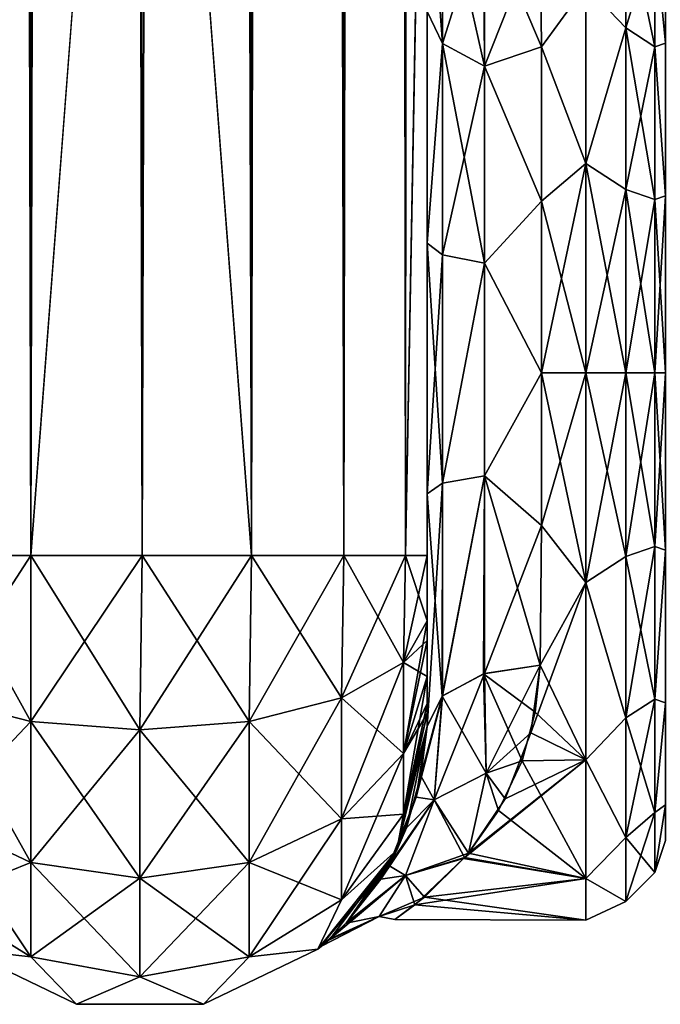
# Model space of a CAD drawing. Extents: x -23 to 470, y -1800 to 0.
# Tile 38 of 198: x 202 to 230, y -1800 to -1757. Entities that reach past the tile are written whole.
import ezdxf

# ---------------------------------------------------------------- set-up
doc = ezdxf.new("R2010")
doc.units = 0
doc.header["$LTSCALE"] = 66.825
for name, color, linetype in [('201', 7, 'CONTINUOUS'), ('204', 7, 'CONTINUOUS'), ('205', 7, 'CONTINUOUS'), ('209', 7, 'CONTINUOUS'), ('210', 7, 'CONTINUOUS'), ('211', 7, 'CONTINUOUS'), ('215', 7, 'CONTINUOUS'), ('236', 7, 'CONTINUOUS'), ('237', 7, 'CONTINUOUS'), ('238', 7, 'CONTINUOUS'), ('247', 7, 'CONTINUOUS'), ('248', 7, 'CONTINUOUS'), ('250', 7, 'CONTINUOUS'), ('251', 7, 'CONTINUOUS'), ('254', 7, 'CONTINUOUS')]:
    doc.layers.add(name, color=color, linetype=linetype)

msp = doc.modelspace()

# ---------------------------------------------------------------- linework, layer by layer
at = {"layer": '201', "linetype": 'CONTINUOUS'}
for points in [[(219.55, -1780, 41), (219.55, -1782.865, 40.431), (219.55, -1728.15, 41), (219.55, -1780, 41)], [(219.55, -1728.15, 41), (219.55, -1782.865, 40.431), (219.55, -1732.578, 40.518), (219.55, -1728.15, 41)], [(219.55, -1728.15, -41), (219.55, -1732.582, -40.517), (219.55, -1780, -41), (219.55, -1728.15, -41)], [(219.55, -1782.865, 40.431), (219.55, -1783.734, 40), (219.55, -1732.578, 40.518), (219.55, -1782.865, 40.431)], [(219.55, -1732.578, 40.518), (219.55, -1783.734, 40), (219.55, -1736.807, 39.076), (219.55, -1732.578, 40.518)], [(219.55, -1732.582, -40.517), (219.55, -1736.812, -39.073), (219.55, -1782.865, -40.431), (219.55, -1732.582, -40.517)], [(219.55, -1780, -41), (219.55, -1732.582, -40.517), (219.55, -1782.865, -40.431), (219.55, -1780, -41)], [(219.55, -1785.305, 38.801), (219.55, -1786.5, 37.234), (219.55, -1736.807, 39.076), (219.55, -1785.305, 38.801)], [(219.55, -1736.807, 39.076), (219.55, -1786.5, 37.234), (219.55, -1740.654, 36.743), (219.55, -1736.807, 39.076)], [(219.55, -1783.734, 40), (219.55, -1785.305, 38.801), (219.55, -1736.807, 39.076), (219.55, -1783.734, 40)], [(219.55, -1736.812, -39.073), (219.55, -1740.659, -36.739), (219.55, -1785.305, -38.801), (219.55, -1736.812, -39.073)], [(219.55, -1782.865, -40.431), (219.55, -1736.812, -39.073), (219.55, -1783.734, -40), (219.55, -1782.865, -40.431)], [(219.55, -1783.734, -40), (219.55, -1736.812, -39.073), (219.55, -1785.305, -38.801), (219.55, -1783.734, -40)], [(219.55, -1786.5, 37.234), (219.55, -1786.933, 36.36), (219.55, -1740.654, 36.743), (219.55, -1786.5, 37.234)], [(219.55, -1740.654, 36.743), (219.55, -1786.933, 36.36), (219.55, -1743.902, 33.619), (219.55, -1740.654, 36.743)], [(219.55, -1740.659, -36.739), (219.55, -1743.907, -33.614), (219.55, -1786.933, -36.36), (219.55, -1740.659, -36.739)], [(219.55, -1785.305, -38.801), (219.55, -1740.659, -36.739), (219.55, -1786.5, -37.234), (219.55, -1785.305, -38.801)], [(219.55, -1786.5, -37.234), (219.55, -1740.659, -36.739), (219.55, -1786.933, -36.36), (219.55, -1786.5, -37.234)], [(219.55, -1786.933, 36.36), (219.55, -1787.5, 33.5), (219.55, -1743.902, 33.619), (219.55, -1786.933, 36.36)], [(219.55, -1743.902, 33.619), (219.55, -1787.5, 33.5), (219.55, -1746.388, 29.857), (219.55, -1743.902, 33.619)], [(219.55, -1743.907, -33.614), (219.55, -1746.391, -29.85), (219.55, -1787.5, -33.5), (219.55, -1743.907, -33.614)], [(219.55, -1786.933, -36.36), (219.55, -1743.907, -33.614), (219.55, -1787.5, -33.5), (219.55, -1786.933, -36.36)], [(219.55, -1746.388, 29.857), (219.55, -1787.5, 33.5), (219.55, -1777.301, 28.507), (219.55, -1746.388, 29.857)], [(219.55, -1747.986, 25.66), (219.55, -1746.388, 29.857), (219.55, -1766.309, 28.436), (219.55, -1747.986, 25.66)], [(219.55, -1766.309, 28.436), (219.55, -1746.388, 29.857), (219.55, -1777.301, 28.507), (219.55, -1766.309, 28.436)], [(219.55, -1746.391, -29.85), (219.55, -1747.989, -25.651), (219.55, -1766.309, -28.436), (219.55, -1746.391, -29.85)], [(219.55, -1787.5, -33.5), (219.55, -1746.391, -29.85), (219.55, -1777.301, -28.507), (219.55, -1787.5, -33.5)], [(219.55, -1777.301, -28.507), (219.55, -1746.391, -29.85), (219.55, -1766.309, -28.436), (219.55, -1777.301, -28.507)], [(219.55, -1756.145, 24.276), (219.55, -1747.986, 25.66), (219.55, -1766.309, 28.436), (219.55, -1756.145, 24.276)], [(219.55, -1766.309, -28.436), (219.55, -1747.989, -25.651), (219.55, -1756.146, -24.276), (219.55, -1766.309, -28.436)], [(219.55, -1787.5, 33.5), (219.55, -1787.5, 24.51), (219.55, -1777.301, 28.507), (219.55, -1787.5, 33.5)], [(219.55, -1787.5, -24.51), (219.55, -1787.5, -33.5), (219.55, -1777.301, -28.507), (219.55, -1787.5, -24.51)]]:
    msp.add_3dface(points, dxfattribs=at)
at = {"layer": '204', "linetype": 'CONTINUOUS'}
for points in [[(224.553, -1778.684, 23.05), (226.5, -1772, 24), (224.55, -1772, 24), (224.553, -1778.684, 23.05)], [(226.5, -1772, -24), (226.5, -1781.184, -22.173), (224.55, -1772, -24), (226.5, -1772, -24)], [(224.55, -1772, -24), (226.5, -1781.184, -22.173), (224.553, -1778.685, -23.05), (224.55, -1772, -24)], [(226.5, -1781.184, 22.173), (226.5, -1772, 24), (224.553, -1778.684, 23.05), (226.5, -1781.184, 22.173)], [(224.5, -1784.819, 20.289), (226.5, -1781.184, 22.173), (224.553, -1778.684, 23.05), (224.5, -1784.819, 20.289)], [(224.553, -1778.685, -23.05), (226.5, -1781.184, -22.173), (224.5, -1784.808, -20.297), (224.553, -1778.685, -23.05)], [(226.5, -1788.971, 16.971), (226.5, -1781.184, 22.173), (224.083, -1787.78, 18.083), (226.5, -1788.971, 16.971)], [(224.083, -1787.78, 18.083), (226.5, -1781.184, 22.173), (224.5, -1784.819, 20.289), (224.083, -1787.78, 18.083)], [(226.5, -1781.184, -22.173), (226.5, -1788.971, -16.971), (224.5, -1784.808, -20.297), (226.5, -1781.184, -22.173)], [(224.5, -1784.808, -20.297), (226.5, -1788.971, -16.971), (224.275, -1786.869, -18.839), (224.5, -1784.808, -20.297)], [(224.275, -1786.869, -18.839), (226.5, -1788.971, -16.971), (223.705, -1789.007, -16.934), (224.275, -1786.869, -18.839)], [(222.96, -1790.673, 15.077), (226.5, -1788.971, 16.971), (224.083, -1787.78, 18.083), (222.96, -1790.673, 15.077)], [(226.5, -1794.173, 9.184), (226.5, -1788.971, 16.971), (221.141, -1793.3, 11.059), (226.5, -1794.173, 9.184)], [(221.141, -1793.3, 11.059), (226.5, -1788.971, 16.971), (221.352, -1793.055, 11.519), (221.141, -1793.3, 11.059)], [(221.352, -1793.055, 11.519), (226.5, -1788.971, 16.971), (222.96, -1790.673, 15.077), (221.352, -1793.055, 11.519)], [(223.705, -1789.007, -16.934), (226.5, -1794.173, -9.184), (222.676, -1791.181, -14.426), (223.705, -1789.007, -16.934)], [(226.5, -1788.971, -16.971), (226.5, -1794.173, -9.184), (223.705, -1789.007, -16.934), (226.5, -1788.971, -16.971)], [(222.676, -1791.181, -14.426), (226.5, -1794.173, -9.184), (221.349, -1793.06, -11.511), (222.676, -1791.181, -14.426)], [(221.349, -1793.06, -11.511), (226.5, -1794.173, -9.184), (221.185, -1793.252, -11.152), (221.349, -1793.06, -11.511)], [(219.008, -1795.33, 5.63), (226.5, -1794.173, 9.184), (221.141, -1793.3, 11.059), (219.008, -1795.33, 5.63)], [(221.185, -1793.252, -11.152), (226.5, -1794.173, -9.184), (219.423, -1794.988, -6.895), (221.185, -1793.252, -11.152)], [(226.5, -1796, 0), (226.5, -1794.173, 9.184), (219.008, -1795.33, 5.63), (226.5, -1796, 0)], [(226.5, -1794.173, -9.184), (226.5, -1796, 0), (219.423, -1794.988, -6.895), (226.5, -1794.173, -9.184)], [(219.423, -1794.988, -6.895), (226.5, -1796, 0), (218.126, -1795.97, -1.192), (219.423, -1794.988, -6.895)], [(218.126, -1795.97, -1.192), (226.5, -1796, 0), (219.008, -1795.33, 5.63), (218.126, -1795.97, -1.192)]]:
    msp.add_3dface(points, dxfattribs=at)
at = {"layer": '205', "linetype": 'CONTINUOUS'}
for points in [[(224.5, -1752.383, -13.826), (226.5, -1755.029, -16.971), (224.554, -1757.703, -19.277), (224.5, -1752.383, -13.826)], [(224.554, -1757.703, 19.277), (226.5, -1755.029, 16.971), (224.5, -1752.383, 13.826), (224.554, -1757.703, 19.277)], [(226.5, -1755.029, -16.971), (226.5, -1762.816, -22.173), (224.554, -1757.703, -19.277), (226.5, -1755.029, -16.971)], [(226.5, -1762.816, 22.173), (226.5, -1755.029, 16.971), (224.554, -1757.703, 19.277), (226.5, -1762.816, 22.173)], [(224.554, -1757.703, -19.277), (226.5, -1762.816, -22.173), (224.55, -1764.471, -22.789), (224.554, -1757.703, -19.277)], [(224.55, -1764.471, 22.789), (226.5, -1762.816, 22.173), (224.554, -1757.703, 19.277), (224.55, -1764.471, 22.789)], [(224.55, -1772, 24), (226.5, -1772, 24), (226.5, -1762.816, 22.173), (224.55, -1772, 24)], [(226.5, -1762.816, -22.173), (226.5, -1772, -24), (224.55, -1764.471, -22.789), (226.5, -1762.816, -22.173)], [(224.55, -1772, 24), (226.5, -1762.816, 22.173), (224.55, -1764.471, 22.789), (224.55, -1772, 24)], [(226.5, -1772, -24), (224.55, -1772, -24), (224.55, -1764.471, -22.789), (226.5, -1772, -24)]]:
    msp.add_3dface(points, dxfattribs=at)
at = {"layer": '209', "linetype": 'CONTINUOUS'}
for points in [[(198.111, -1780, 49.839), (202.16, -1780, 52.546), (198.111, -20, 49.839), (198.111, -1780, 49.839)], [(202.16, -1780, 52.546), (202.16, -20, 52.546), (198.111, -20, 49.839), (202.16, -1780, 52.546)], [(202.16, -1780, 52.546), (207.05, -1780, 53.5), (202.16, -20, 52.546), (202.16, -1780, 52.546)], [(207.05, -1780, 53.5), (207, -1716.55, 53.5), (202.16, -20, 52.546), (207.05, -1780, 53.5)]]:
    msp.add_3dface(points, dxfattribs=at)
at = {"layer": '210', "linetype": 'CONTINUOUS'}
for points in [[(202.16, -1780, -52.546), (198.111, -1780, -49.839), (202.16, -20, -52.546), (202.16, -1780, -52.546)], [(198.111, -1780, -49.839), (198.111, -20, -49.839), (202.16, -20, -52.546), (198.111, -1780, -49.839)], [(207, -83.45, -53.5), (202.16, -1780, -52.546), (207.05, -20, -53.5), (207, -83.45, -53.5)], [(207.05, -20, -53.5), (202.16, -1780, -52.546), (202.16, -20, -52.546), (207.05, -20, -53.5)], [(202.16, -1780, -52.546), (207, -83.45, -53.5), (207, -1716.55, -53.5), (202.16, -1780, -52.546)], [(207.05, -1780, -53.5), (202.16, -1780, -52.546), (207, -1716.55, -53.5), (207.05, -1780, -53.5)]]:
    msp.add_3dface(points, dxfattribs=at)
at = {"layer": '211', "linetype": 'CONTINUOUS'}
for points in [[(207.05, -1780, -53.5), (207, -1716.55, -53.5), (211.834, -20, -52.548), (207.05, -1780, -53.5)], [(211.834, -1780, -52.548), (207.05, -1780, -53.5), (211.834, -20, -52.548), (211.834, -1780, -52.548)], [(215.889, -1780, -49.839), (211.834, -1780, -52.548), (215.889, -20, -49.839), (215.889, -1780, -49.839)], [(215.889, -20, -49.839), (211.834, -1780, -52.548), (211.834, -20, -52.548), (215.889, -20, -49.839)], [(218.598, -1780, -45.784), (215.889, -1780, -49.839), (218.598, -20, -45.784), (218.598, -1780, -45.784)], [(218.598, -20, -45.784), (215.889, -1780, -49.839), (215.889, -20, -49.839), (218.598, -20, -45.784)], [(219.55, -20, -41), (219.55, -71.85, -41), (218.598, -1780, -45.784), (219.55, -20, -41)], [(219.55, -20, -41), (218.598, -1780, -45.784), (218.598, -20, -45.784), (219.55, -20, -41)], [(219.55, -71.85, -41), (219.55, -1728.15, -41), (218.598, -1780, -45.784), (219.55, -71.85, -41)], [(219.55, -1728.15, -41), (219.55, -1780, -41), (218.598, -1780, -45.784), (219.55, -1728.15, -41)]]:
    msp.add_3dface(points, dxfattribs=at)
at = {"layer": '215', "linetype": 'CONTINUOUS'}
for points in [[(207, -83.45, 53.5), (211.834, -1780, 52.548), (207.05, -20, 53.5), (207, -83.45, 53.5)], [(207.05, -20, 53.5), (211.834, -1780, 52.548), (211.834, -20, 52.548), (207.05, -20, 53.5)], [(211.834, -1780, 52.548), (215.889, -1780, 49.839), (211.834, -20, 52.548), (211.834, -1780, 52.548)], [(211.834, -20, 52.548), (215.889, -1780, 49.839), (215.889, -20, 49.839), (211.834, -20, 52.548)], [(215.889, -1780, 49.839), (218.598, -1780, 45.784), (215.889, -20, 49.839), (215.889, -1780, 49.839)], [(215.889, -20, 49.839), (218.598, -1780, 45.784), (218.598, -20, 45.784), (215.889, -20, 49.839)], [(219.55, -1780, 41), (219.55, -1728.15, 41), (218.598, -20, 45.784), (219.55, -1780, 41)], [(218.598, -1780, 45.784), (219.55, -1780, 41), (218.598, -20, 45.784), (218.598, -1780, 45.784)], [(207, -1716.55, 53.5), (211.834, -1780, 52.548), (207, -83.45, 53.5), (207, -1716.55, 53.5)], [(207.05, -1780, 53.5), (211.834, -1780, 52.548), (207, -1716.55, 53.5), (207.05, -1780, 53.5)]]:
    msp.add_3dface(points, dxfattribs=at)
at = {"layer": '236', "linetype": 'CONTINUOUS'}
for points in [[(198.111, -1786.253, 48.595), (202.166, -1787.29, 51.099), (198.111, -1780, 49.839), (198.111, -1786.253, 48.595)], [(198.111, -1780, 49.839), (202.166, -1787.29, 51.099), (202.16, -1780, 52.546), (198.111, -1780, 49.839)], [(206.95, -1787.654, 51.978), (207.05, -1780, 53.5), (202.16, -1780, 52.546), (206.95, -1787.654, 51.978)], [(202.166, -1787.29, 51.099), (206.95, -1787.654, 51.978), (202.16, -1780, 52.546), (202.166, -1787.29, 51.099)], [(211.734, -1787.29, 51.099), (207.05, -1780, 53.5), (206.95, -1787.654, 51.978), (211.734, -1787.29, 51.099)], [(211.834, -1780, 52.548), (207.05, -1780, 53.5), (211.734, -1787.29, 51.099), (211.834, -1780, 52.548)], [(215.789, -1786.253, 48.595), (211.834, -1780, 52.548), (211.734, -1787.29, 51.099), (215.789, -1786.253, 48.595)], [(215.889, -1780, 49.839), (211.834, -1780, 52.548), (215.789, -1786.253, 48.595), (215.889, -1780, 49.839)], [(218.498, -1784.701, 44.849), (215.889, -1780, 49.839), (215.789, -1786.253, 48.595), (218.498, -1784.701, 44.849)], [(218.598, -1780, 45.784), (215.889, -1780, 49.839), (218.498, -1784.701, 44.849), (218.598, -1780, 45.784)], [(219.55, -1782.865, 40.431), (218.598, -1780, 45.784), (218.498, -1784.701, 44.849), (219.55, -1782.865, 40.431)], [(219.55, -1782.865, 40.431), (219.55, -1780, 41), (218.598, -1780, 45.784), (219.55, -1782.865, 40.431)], [(219.55, -1783.734, 40), (219.55, -1782.865, 40.431), (218.498, -1784.701, 44.849), (219.55, -1783.734, 40)], [(219.55, -1785.305, 38.801), (219.55, -1783.734, 40), (218.498, -1784.701, 44.849), (219.55, -1785.305, 38.801)], [(218.498, -1784.701, 44.849), (215.789, -1786.253, 48.595), (218.498, -1788.689, 42.182), (218.498, -1784.701, 44.849)], [(219.55, -1785.305, 38.801), (218.498, -1784.701, 44.849), (218.498, -1788.689, 42.182), (219.55, -1785.305, 38.801)], [(219.55, -1786.5, 37.234), (219.55, -1785.305, 38.801), (218.498, -1788.689, 42.182), (219.55, -1786.5, 37.234)], [(202.166, -1787.29, 51.099), (198.111, -1786.253, 48.595), (202.166, -1793.475, 46.964), (202.166, -1787.29, 51.099)], [(198.111, -1786.253, 48.595), (198.111, -1791.558, 45.049), (202.166, -1793.475, 46.964), (198.111, -1786.253, 48.595)], [(215.789, -1786.253, 48.595), (211.734, -1787.29, 51.099), (215.789, -1791.558, 45.049), (215.789, -1786.253, 48.595)], [(215.789, -1786.253, 48.595), (215.789, -1791.558, 45.049), (218.498, -1788.689, 42.182), (215.789, -1786.253, 48.595)], [(219.55, -1786.933, 36.36), (219.55, -1786.5, 37.234), (218.498, -1788.689, 42.182), (219.55, -1786.933, 36.36)], [(219.55, -1787.5, 33.5), (219.55, -1786.933, 36.36), (218.498, -1791.352, 38.192), (219.55, -1787.5, 33.5)], [(218.498, -1791.352, 38.192), (219.55, -1786.933, 36.36), (218.498, -1788.689, 42.182), (218.498, -1791.352, 38.192)], [(206.95, -1787.654, 51.978), (202.166, -1787.29, 51.099), (206.95, -1794.148, 47.637), (206.95, -1787.654, 51.978)], [(202.166, -1787.29, 51.099), (202.166, -1793.475, 46.964), (206.95, -1794.148, 47.637), (202.166, -1787.29, 51.099)], [(211.734, -1787.29, 51.099), (206.95, -1787.654, 51.978), (211.734, -1793.475, 46.964), (211.734, -1787.29, 51.099)], [(211.734, -1787.29, 51.099), (211.734, -1793.475, 46.964), (215.789, -1791.558, 45.049), (211.734, -1787.29, 51.099)], [(218.212, -1792.924, 33.5), (219.55, -1787.5, 33.5), (218.498, -1791.352, 38.192), (218.212, -1792.924, 33.5)], [(206.95, -1787.654, 51.978), (206.95, -1794.148, 47.637), (211.734, -1793.475, 46.964), (206.95, -1787.654, 51.978)], [(215.789, -1791.558, 45.049), (218.498, -1791.352, 38.192), (218.498, -1788.689, 42.182), (215.789, -1791.558, 45.049)], [(215.789, -1795.1, 39.741), (218.212, -1792.924, 33.5), (218.498, -1791.352, 38.192), (215.789, -1795.1, 39.741)], [(215.789, -1795.1, 39.741), (218.498, -1791.352, 38.192), (215.789, -1791.558, 45.049), (215.789, -1795.1, 39.741)], [(198.111, -1795.1, 39.741), (202.166, -1797.604, 40.776), (198.111, -1791.558, 45.049), (198.111, -1795.1, 39.741)], [(198.111, -1791.558, 45.049), (202.166, -1797.604, 40.776), (202.166, -1793.475, 46.964), (198.111, -1791.558, 45.049)], [(211.734, -1793.475, 46.964), (215.789, -1795.1, 39.741), (215.789, -1791.558, 45.049), (211.734, -1793.475, 46.964)], [(214.744, -1797.273, 33.5), (218.212, -1792.924, 33.5), (215.789, -1795.1, 39.741), (214.744, -1797.273, 33.5)], [(202.166, -1797.604, 40.776), (206.95, -1798.484, 41.139), (202.166, -1793.475, 46.964), (202.166, -1797.604, 40.776)], [(202.166, -1793.475, 46.964), (206.95, -1798.484, 41.139), (206.95, -1794.148, 47.637), (202.166, -1793.475, 46.964)], [(206.95, -1794.148, 47.637), (211.734, -1797.604, 40.776), (211.734, -1793.475, 46.964), (206.95, -1794.148, 47.637)], [(211.734, -1797.604, 40.776), (215.789, -1795.1, 39.741), (211.734, -1793.475, 46.964), (211.734, -1797.604, 40.776)], [(206.95, -1798.484, 41.139), (211.734, -1797.604, 40.776), (206.95, -1794.148, 47.637), (206.95, -1798.484, 41.139)], [(198.111, -1795.1, 39.741), (199.156, -1797.273, 33.5), (202.166, -1797.604, 40.776), (198.111, -1795.1, 39.741)], [(211.734, -1797.604, 40.776), (214.744, -1797.273, 33.5), (215.789, -1795.1, 39.741), (211.734, -1797.604, 40.776)], [(199.156, -1797.273, 33.5), (204.168, -1799.687, 33.5), (202.166, -1797.604, 40.776), (199.156, -1797.273, 33.5)], [(209.732, -1799.687, 33.5), (214.744, -1797.273, 33.5), (211.734, -1797.604, 40.776), (209.732, -1799.687, 33.5)], [(202.166, -1797.604, 40.776), (204.168, -1799.687, 33.5), (206.95, -1798.484, 41.139), (202.166, -1797.604, 40.776)], [(206.95, -1798.484, 41.139), (209.732, -1799.687, 33.5), (211.734, -1797.604, 40.776), (206.95, -1798.484, 41.139)], [(204.168, -1799.687, 33.5), (209.732, -1799.687, 33.5), (206.95, -1798.484, 41.139), (204.168, -1799.687, 33.5)]]:
    msp.add_3dface(points, dxfattribs=at)
at = {"layer": '237', "linetype": 'CONTINUOUS'}
for points in [[(219.55, -1787.5, 24.51), (219.55, -1787.5, 33.5), (218.212, -1792.924, 33.5), (219.55, -1787.5, 24.51)], [(219.55, -1787.5, 24.51), (218.212, -1792.924, 33.5), (219.057, -1790.609, 21.139), (219.55, -1787.5, 24.51)], [(218.212, -1792.924, -33.5), (219.55, -1787.5, -33.5), (218.634, -1791.943, -19.216), (218.212, -1792.924, -33.5)], [(218.634, -1791.943, -19.216), (219.55, -1787.5, -33.5), (219.261, -1789.666, -22.306), (218.634, -1791.943, -19.216)], [(219.55, -1787.5, -33.5), (219.55, -1787.5, -24.51), (219.261, -1789.666, -22.306), (219.55, -1787.5, -33.5)], [(219.057, -1790.609, 21.139), (218.212, -1792.924, 33.5), (217.862, -1793.597, 16.228), (219.057, -1790.609, 21.139)], [(217.505, -1794.196, -14.911), (218.212, -1792.924, -33.5), (218.634, -1791.943, -19.216), (217.505, -1794.196, -14.911)], [(214.744, -1797.273, -33.5), (218.212, -1792.924, -33.5), (215.289, -1796.812, -5.162), (214.744, -1797.273, -33.5)], [(218.212, -1792.924, 33.5), (214.744, -1797.273, 33.5), (217.862, -1793.597, 16.228), (218.212, -1792.924, 33.5)], [(215.289, -1796.812, -5.162), (218.212, -1792.924, -33.5), (215.996, -1796.127, -8.978), (215.289, -1796.812, -5.162)], [(215.996, -1796.127, -8.978), (218.212, -1792.924, -33.5), (217.505, -1794.196, -14.911), (215.996, -1796.127, -8.978)], [(217.862, -1793.597, 16.228), (214.744, -1797.273, 33.5), (216.051, -1796.069, 9.237), (217.862, -1793.597, 16.228)], [(216.051, -1796.069, 9.237), (214.744, -1797.273, 33.5), (215.206, -1796.886, 4.562), (216.051, -1796.069, 9.237)], [(214.912, -1797.136, -0.553), (214.744, -1797.273, -33.5), (215.289, -1796.812, -5.162), (214.912, -1797.136, -0.553)], [(215.206, -1796.886, 4.562), (214.744, -1797.273, 33.5), (214.912, -1797.136, -0.553), (215.206, -1796.886, 4.562)], [(199.156, -1797.273, -33.5), (204.168, -1799.687, -33.5), (199.156, -1797.273, 33.5), (199.156, -1797.273, -33.5)], [(204.168, -1799.687, -33.5), (204.168, -1799.687, 33.5), (199.156, -1797.273, 33.5), (204.168, -1799.687, -33.5)], [(209.732, -1799.687, -33.5), (214.744, -1797.273, -33.5), (209.732, -1799.687, 33.5), (209.732, -1799.687, -33.5)], [(214.744, -1797.273, -33.5), (214.744, -1797.273, 33.5), (209.732, -1799.687, 33.5), (214.744, -1797.273, -33.5)], [(214.744, -1797.273, 33.5), (214.744, -1797.273, -33.5), (214.912, -1797.136, -0.553), (214.744, -1797.273, 33.5)], [(204.168, -1799.687, -33.5), (209.732, -1799.687, -33.5), (204.168, -1799.687, 33.5), (204.168, -1799.687, -33.5)], [(209.732, -1799.687, -33.5), (209.732, -1799.687, 33.5), (204.168, -1799.687, 33.5), (209.732, -1799.687, -33.5)]]:
    msp.add_3dface(points, dxfattribs=at)
at = {"layer": '238', "linetype": 'CONTINUOUS'}
for points in [[(198.111, -1780, -49.839), (202.16, -1780, -52.546), (198.111, -1786.253, -48.595), (198.111, -1780, -49.839)], [(198.111, -1786.253, -48.595), (202.16, -1780, -52.546), (202.166, -1787.29, -51.099), (198.111, -1786.253, -48.595)], [(202.16, -1780, -52.546), (207.05, -1780, -53.5), (202.166, -1787.29, -51.099), (202.16, -1780, -52.546)], [(202.166, -1787.29, -51.099), (207.05, -1780, -53.5), (206.95, -1787.654, -51.978), (202.166, -1787.29, -51.099)], [(207.05, -1780, -53.5), (211.834, -1780, -52.548), (206.95, -1787.654, -51.978), (207.05, -1780, -53.5)], [(206.95, -1787.654, -51.978), (211.834, -1780, -52.548), (211.734, -1787.29, -51.099), (206.95, -1787.654, -51.978)], [(211.834, -1780, -52.548), (215.889, -1780, -49.839), (211.734, -1787.29, -51.099), (211.834, -1780, -52.548)], [(211.734, -1787.29, -51.099), (215.889, -1780, -49.839), (215.789, -1786.253, -48.595), (211.734, -1787.29, -51.099)], [(215.889, -1780, -49.839), (218.598, -1780, -45.784), (215.789, -1786.253, -48.595), (215.889, -1780, -49.839)], [(215.789, -1786.253, -48.595), (218.598, -1780, -45.784), (218.498, -1784.701, -44.849), (215.789, -1786.253, -48.595)], [(219.55, -1780, -41), (219.55, -1782.865, -40.431), (218.498, -1784.701, -44.849), (219.55, -1780, -41)], [(218.598, -1780, -45.784), (219.55, -1780, -41), (218.498, -1784.701, -44.849), (218.598, -1780, -45.784)], [(219.55, -1782.865, -40.431), (219.55, -1783.734, -40), (218.498, -1788.689, -42.182), (219.55, -1782.865, -40.431)], [(218.498, -1784.701, -44.849), (219.55, -1782.865, -40.431), (218.498, -1788.689, -42.182), (218.498, -1784.701, -44.849)], [(219.55, -1783.734, -40), (219.55, -1785.305, -38.801), (218.498, -1788.689, -42.182), (219.55, -1783.734, -40)], [(215.789, -1786.253, -48.595), (218.498, -1784.701, -44.849), (215.789, -1791.558, -45.049), (215.789, -1786.253, -48.595)], [(215.789, -1791.558, -45.049), (218.498, -1784.701, -44.849), (218.498, -1788.689, -42.182), (215.789, -1791.558, -45.049)], [(219.55, -1785.305, -38.801), (219.55, -1786.5, -37.234), (218.498, -1791.352, -38.192), (219.55, -1785.305, -38.801)], [(219.55, -1785.305, -38.801), (218.498, -1791.352, -38.192), (218.498, -1788.689, -42.182), (219.55, -1785.305, -38.801)], [(198.111, -1786.253, -48.595), (202.166, -1787.29, -51.099), (198.111, -1791.558, -45.049), (198.111, -1786.253, -48.595)], [(211.734, -1787.29, -51.099), (215.789, -1786.253, -48.595), (211.734, -1793.475, -46.964), (211.734, -1787.29, -51.099)], [(211.734, -1793.475, -46.964), (215.789, -1786.253, -48.595), (215.789, -1791.558, -45.049), (211.734, -1793.475, -46.964)], [(219.55, -1786.5, -37.234), (219.55, -1786.933, -36.36), (218.498, -1791.352, -38.192), (219.55, -1786.5, -37.234)], [(219.55, -1786.933, -36.36), (219.55, -1787.5, -33.5), (218.212, -1792.924, -33.5), (219.55, -1786.933, -36.36)], [(219.55, -1786.933, -36.36), (218.212, -1792.924, -33.5), (218.498, -1791.352, -38.192), (219.55, -1786.933, -36.36)], [(198.111, -1791.558, -45.049), (202.166, -1787.29, -51.099), (202.166, -1793.475, -46.964), (198.111, -1791.558, -45.049)], [(202.166, -1787.29, -51.099), (206.95, -1787.654, -51.978), (202.166, -1793.475, -46.964), (202.166, -1787.29, -51.099)], [(206.95, -1787.654, -51.978), (211.734, -1787.29, -51.099), (206.95, -1794.148, -47.637), (206.95, -1787.654, -51.978)], [(206.95, -1794.148, -47.637), (211.734, -1787.29, -51.099), (211.734, -1793.475, -46.964), (206.95, -1794.148, -47.637)], [(202.166, -1793.475, -46.964), (206.95, -1787.654, -51.978), (206.95, -1794.148, -47.637), (202.166, -1793.475, -46.964)], [(218.498, -1791.352, -38.192), (215.789, -1795.1, -39.741), (218.498, -1788.689, -42.182), (218.498, -1791.352, -38.192)], [(215.789, -1795.1, -39.741), (215.789, -1791.558, -45.049), (218.498, -1788.689, -42.182), (215.789, -1795.1, -39.741)], [(218.498, -1791.352, -38.192), (218.212, -1792.924, -33.5), (215.789, -1795.1, -39.741), (218.498, -1791.352, -38.192)], [(198.111, -1795.1, -39.741), (198.111, -1791.558, -45.049), (202.166, -1793.475, -46.964), (198.111, -1795.1, -39.741)], [(215.789, -1795.1, -39.741), (211.734, -1797.604, -40.776), (215.789, -1791.558, -45.049), (215.789, -1795.1, -39.741)], [(211.734, -1797.604, -40.776), (211.734, -1793.475, -46.964), (215.789, -1791.558, -45.049), (211.734, -1797.604, -40.776)], [(218.212, -1792.924, -33.5), (214.744, -1797.273, -33.5), (215.789, -1795.1, -39.741), (218.212, -1792.924, -33.5)], [(202.166, -1797.604, -40.776), (198.111, -1795.1, -39.741), (202.166, -1793.475, -46.964), (202.166, -1797.604, -40.776)], [(202.166, -1797.604, -40.776), (202.166, -1793.475, -46.964), (206.95, -1794.148, -47.637), (202.166, -1797.604, -40.776)], [(211.734, -1797.604, -40.776), (206.95, -1798.484, -41.139), (211.734, -1793.475, -46.964), (211.734, -1797.604, -40.776)], [(206.95, -1798.484, -41.139), (206.95, -1794.148, -47.637), (211.734, -1793.475, -46.964), (206.95, -1798.484, -41.139)], [(206.95, -1798.484, -41.139), (202.166, -1797.604, -40.776), (206.95, -1794.148, -47.637), (206.95, -1798.484, -41.139)], [(202.166, -1797.604, -40.776), (199.156, -1797.273, -33.5), (198.111, -1795.1, -39.741), (202.166, -1797.604, -40.776)], [(215.789, -1795.1, -39.741), (214.744, -1797.273, -33.5), (211.734, -1797.604, -40.776), (215.789, -1795.1, -39.741)], [(204.168, -1799.687, -33.5), (199.156, -1797.273, -33.5), (202.166, -1797.604, -40.776), (204.168, -1799.687, -33.5)], [(214.744, -1797.273, -33.5), (209.732, -1799.687, -33.5), (211.734, -1797.604, -40.776), (214.744, -1797.273, -33.5)], [(206.95, -1798.484, -41.139), (204.168, -1799.687, -33.5), (202.166, -1797.604, -40.776), (206.95, -1798.484, -41.139)], [(211.734, -1797.604, -40.776), (209.732, -1799.687, -33.5), (206.95, -1798.484, -41.139), (211.734, -1797.604, -40.776)], [(209.732, -1799.687, -33.5), (204.168, -1799.687, -33.5), (206.95, -1798.484, -41.139), (209.732, -1799.687, -33.5)]]:
    msp.add_3dface(points, dxfattribs=at)
at = {"layer": '247', "linetype": 'CONTINUOUS'}
for points in [[(219.55, -1756.146, -24.276), (219.55, -1748.297, -16.708), (220.221, -1757.552, -22.213), (219.55, -1756.146, -24.276)], [(219.55, -1748.297, -16.708), (220.221, -1750.341, -15.266), (220.221, -1757.552, -22.213), (219.55, -1748.297, -16.708)], [(220.221, -1750.341, -15.266), (222.055, -1751.838, -14.211), (222.055, -1758.551, -20.678), (220.221, -1750.341, -15.266)], [(220.221, -1757.552, -22.213), (220.221, -1750.341, -15.266), (222.055, -1758.551, -20.678), (220.221, -1757.552, -22.213)], [(224.5, -1752.383, -13.826), (224.554, -1757.703, -19.277), (222.055, -1751.838, -14.211), (224.5, -1752.383, -13.826)], [(222.055, -1751.838, -14.211), (224.554, -1757.703, -19.277), (222.055, -1758.551, -20.678), (222.055, -1751.838, -14.211)], [(219.55, -1766.309, -28.436), (219.55, -1756.146, -24.276), (220.221, -1757.552, -22.213), (219.55, -1766.309, -28.436)], [(220.221, -1766.827, -25.989), (219.55, -1766.309, -28.436), (220.221, -1757.552, -22.213), (220.221, -1766.827, -25.989)], [(220.221, -1766.827, -25.989), (220.221, -1757.552, -22.213), (222.055, -1767.185, -24.192), (220.221, -1766.827, -25.989)], [(222.055, -1767.185, -24.192), (220.221, -1757.552, -22.213), (222.055, -1758.551, -20.678), (222.055, -1767.185, -24.192)], [(224.554, -1757.703, -19.277), (224.55, -1764.471, -22.789), (222.055, -1758.551, -20.678), (224.554, -1757.703, -19.277)], [(224.55, -1764.471, -22.789), (222.055, -1767.185, -24.192), (222.055, -1758.551, -20.678), (224.55, -1764.471, -22.789)], [(224.55, -1764.471, -22.789), (224.55, -1772, -24), (222.055, -1767.185, -24.192), (224.55, -1764.471, -22.789)], [(219.55, -1777.301, -28.507), (219.55, -1766.309, -28.436), (220.221, -1776.841, -26.053), (219.55, -1777.301, -28.507)], [(220.221, -1776.841, -26.053), (219.55, -1766.309, -28.436), (220.221, -1766.827, -25.989), (220.221, -1776.841, -26.053)], [(220.221, -1776.841, -26.053), (220.221, -1766.827, -25.989), (222.055, -1767.185, -24.192), (220.221, -1776.841, -26.053)], [(222.055, -1776.506, -24.252), (220.221, -1776.841, -26.053), (222.055, -1767.185, -24.192), (222.055, -1776.506, -24.252)], [(224.55, -1772, -24), (222.055, -1776.506, -24.252), (222.055, -1767.185, -24.192), (224.55, -1772, -24)], [(224.55, -1772, -24), (224.553, -1778.685, -23.05), (222.055, -1776.506, -24.252), (224.55, -1772, -24)], [(222.015, -1785.197, -20.868), (220.207, -1786.175, -22.416), (222.055, -1776.506, -24.252), (222.015, -1785.197, -20.868)], [(220.207, -1786.175, -22.416), (220.221, -1776.841, -26.053), (222.055, -1776.506, -24.252), (220.207, -1786.175, -22.416)], [(224.5, -1784.808, -20.297), (222.015, -1785.197, -20.868), (222.055, -1776.506, -24.252), (224.5, -1784.808, -20.297)], [(224.553, -1778.685, -23.05), (224.5, -1784.808, -20.297), (222.055, -1776.506, -24.252), (224.553, -1778.685, -23.05)], [(220.207, -1786.175, -22.416), (219.55, -1777.301, -28.507), (220.221, -1776.841, -26.053), (220.207, -1786.175, -22.416)], [(219.55, -1787.5, -24.51), (219.55, -1777.301, -28.507), (220.207, -1786.175, -22.416), (219.55, -1787.5, -24.51)]]:
    msp.add_3dface(points, dxfattribs=at)
at = {"layer": '248', "linetype": 'CONTINUOUS'}
for points in [[(220.205, -1750.319, 15.281), (219.55, -1756.145, 24.276), (220.221, -1757.552, 22.213), (220.205, -1750.319, 15.281)], [(222.013, -1751.818, 14.225), (220.205, -1750.319, 15.281), (220.221, -1757.552, 22.213), (222.013, -1751.818, 14.225)], [(222.013, -1751.818, 14.225), (220.221, -1757.552, 22.213), (222.055, -1758.551, 20.678), (222.013, -1751.818, 14.225)], [(224.5, -1752.383, 13.826), (222.013, -1751.818, 14.225), (222.055, -1758.551, 20.678), (224.5, -1752.383, 13.826)], [(224.554, -1757.703, 19.277), (224.5, -1752.383, 13.826), (222.055, -1758.551, 20.678), (224.554, -1757.703, 19.277)], [(219.55, -1756.145, 24.276), (219.55, -1766.309, 28.436), (220.221, -1757.552, 22.213), (219.55, -1756.145, 24.276)], [(220.221, -1757.552, 22.213), (219.55, -1766.309, 28.436), (220.221, -1766.827, 25.989), (220.221, -1757.552, 22.213)], [(220.221, -1757.552, 22.213), (220.221, -1766.827, 25.989), (222.055, -1758.551, 20.678), (220.221, -1757.552, 22.213)], [(224.55, -1764.471, 22.789), (224.554, -1757.703, 19.277), (222.055, -1758.551, 20.678), (224.55, -1764.471, 22.789)], [(222.055, -1758.551, 20.678), (220.221, -1766.827, 25.989), (222.055, -1767.185, 24.192), (222.055, -1758.551, 20.678)], [(224.55, -1764.471, 22.789), (222.055, -1758.551, 20.678), (222.055, -1767.185, 24.192), (224.55, -1764.471, 22.789)], [(224.55, -1772, 24), (224.55, -1764.471, 22.789), (222.055, -1767.185, 24.192), (224.55, -1772, 24)], [(219.55, -1766.309, 28.436), (219.55, -1777.301, 28.507), (220.221, -1766.827, 25.989), (219.55, -1766.309, 28.436)], [(220.221, -1766.827, 25.989), (219.55, -1777.301, 28.507), (220.221, -1776.841, 26.053), (220.221, -1766.827, 25.989)], [(220.221, -1766.827, 25.989), (220.221, -1776.841, 26.053), (222.055, -1767.185, 24.192), (220.221, -1766.827, 25.989)], [(222.055, -1767.185, 24.192), (220.221, -1776.841, 26.053), (222.055, -1776.506, 24.252), (222.055, -1767.185, 24.192)], [(224.55, -1772, 24), (222.055, -1767.185, 24.192), (222.055, -1776.506, 24.252), (224.55, -1772, 24)], [(224.553, -1778.684, 23.05), (224.55, -1772, 24), (222.055, -1776.506, 24.252), (224.553, -1778.684, 23.05)], [(220.221, -1776.841, 26.053), (220.221, -1786.163, 22.396), (222.055, -1776.506, 24.252), (220.221, -1776.841, 26.053)], [(222.055, -1776.506, 24.252), (220.221, -1786.163, 22.396), (222.055, -1785.184, 20.848), (222.055, -1776.506, 24.252)], [(224.553, -1778.684, 23.05), (222.055, -1776.506, 24.252), (222.055, -1785.184, 20.848), (224.553, -1778.684, 23.05)], [(219.55, -1777.301, 28.507), (219.55, -1787.5, 24.51), (220.221, -1776.841, 26.053), (219.55, -1777.301, 28.507)], [(220.221, -1776.841, 26.053), (219.55, -1787.5, 24.51), (220.221, -1786.163, 22.396), (220.221, -1776.841, 26.053)], [(224.5, -1784.819, 20.289), (224.553, -1778.684, 23.05), (222.055, -1785.184, 20.848), (224.5, -1784.819, 20.289)]]:
    msp.add_3dface(points, dxfattribs=at)
at = {"layer": '250', "linetype": 'CONTINUOUS'}
for points in [[(226.5, -1755.029, -16.971), (228.248, -1751.621, -11.766), (228.248, -1756.874, -18.027), (226.5, -1755.029, -16.971)], [(226.5, -1755.029, 16.971), (228.248, -1756.874, 18.027), (228.248, -1751.621, 11.766), (226.5, -1755.029, 16.971)], [(228.248, -1756.874, 18.027), (229.531, -1752.731, 11.125), (228.248, -1751.621, 11.766), (228.248, -1756.874, 18.027)], [(229.531, -1752.731, -11.125), (229.531, -1757.698, -17.044), (228.248, -1751.621, -11.766), (229.531, -1752.731, -11.125)], [(228.248, -1751.621, -11.766), (229.531, -1757.698, -17.044), (228.248, -1756.874, -18.027), (228.248, -1751.621, -11.766)], [(229.531, -1757.698, 17.044), (229.531, -1752.731, 11.125), (228.248, -1756.874, 18.027), (229.531, -1757.698, 17.044)], [(230, -1757.536, 14.522), (230, -1753.067, 7.855), (229.531, -1752.731, 11.125), (230, -1757.536, 14.522)], [(229.531, -1757.698, 17.044), (230, -1757.536, 14.522), (229.531, -1752.731, 11.125), (229.531, -1757.698, 17.044)], [(230, -1753.067, -7.854), (230, -1757.536, -14.522), (229.531, -1752.731, -11.125), (230, -1753.067, -7.854)], [(229.531, -1752.731, -11.125), (230, -1757.536, -14.522), (229.531, -1757.698, -17.044), (229.531, -1752.731, -11.125)], [(226.5, -1762.816, -22.173), (226.5, -1755.029, -16.971), (228.248, -1756.874, -18.027), (226.5, -1762.816, -22.173)], [(226.5, -1755.029, 16.971), (226.5, -1762.816, 22.173), (228.248, -1756.874, 18.027), (226.5, -1755.029, 16.971)], [(226.5, -1762.816, -22.173), (228.248, -1756.874, -18.027), (228.248, -1763.952, -22.113), (226.5, -1762.816, -22.173)], [(226.5, -1762.816, 22.173), (228.248, -1763.952, 22.113), (228.248, -1756.874, 18.027), (226.5, -1762.816, 22.173)], [(228.248, -1763.952, 22.113), (229.531, -1757.698, 17.044), (228.248, -1756.874, 18.027), (228.248, -1763.952, 22.113)], [(229.531, -1757.698, -17.044), (229.531, -1764.39, -20.908), (228.248, -1756.874, -18.027), (229.531, -1757.698, -17.044)], [(228.248, -1756.874, -18.027), (229.531, -1764.39, -20.908), (228.248, -1763.952, -22.113), (228.248, -1756.874, -18.027)], [(229.531, -1764.39, 20.908), (229.531, -1757.698, 17.044), (228.248, -1763.952, 22.113), (229.531, -1764.39, 20.908)], [(230, -1764.234, 18.966), (230, -1757.536, 14.522), (229.531, -1757.698, 17.044), (230, -1764.234, 18.966)], [(230, -1757.536, -14.522), (230, -1764.235, -18.966), (229.531, -1757.698, -17.044), (230, -1757.536, -14.522)], [(229.531, -1764.39, 20.908), (230, -1764.234, 18.966), (229.531, -1757.698, 17.044), (229.531, -1764.39, 20.908)], [(229.531, -1757.698, -17.044), (230, -1764.235, -18.966), (229.531, -1764.39, -20.908), (229.531, -1757.698, -17.044)], [(226.5, -1762.816, 22.173), (226.5, -1772, 24), (228.248, -1763.952, 22.113), (226.5, -1762.816, 22.173)], [(226.5, -1772, -24), (226.5, -1762.816, -22.173), (228.248, -1772, -23.532), (226.5, -1772, -24)], [(228.248, -1772, -23.532), (226.5, -1762.816, -22.173), (228.248, -1763.952, -22.113), (228.248, -1772, -23.532)], [(226.5, -1772, 24), (228.248, -1772, 23.532), (228.248, -1763.952, 22.113), (226.5, -1772, 24)], [(229.531, -1772, -22.25), (228.248, -1772, -23.532), (228.248, -1763.952, -22.113), (229.531, -1772, -22.25)], [(229.531, -1764.39, -20.908), (229.531, -1772, -22.25), (228.248, -1763.952, -22.113), (229.531, -1764.39, -20.908)], [(228.248, -1772, 23.532), (229.531, -1764.39, 20.908), (228.248, -1763.952, 22.113), (228.248, -1772, 23.532)], [(228.248, -1772, 23.532), (229.531, -1772, 22.25), (229.531, -1764.39, 20.908), (228.248, -1772, 23.532)], [(230, -1772, 20.5), (230, -1764.234, 18.966), (229.531, -1772, 22.25), (230, -1772, 20.5)], [(229.531, -1772, 22.25), (230, -1764.234, 18.966), (229.531, -1764.39, 20.908), (229.531, -1772, 22.25)], [(230, -1764.235, -18.966), (230, -1772, -20.5), (229.531, -1764.39, -20.908), (230, -1764.235, -18.966)], [(230, -1772, -20.5), (229.531, -1772, -22.25), (229.531, -1764.39, -20.908), (230, -1772, -20.5)]]:
    msp.add_3dface(points, dxfattribs=at)
at = {"layer": '251', "linetype": 'CONTINUOUS'}
for points in [[(226.5, -1772, 24), (226.5, -1781.184, 22.173), (228.248, -1772, 23.532), (226.5, -1772, 24)], [(226.5, -1781.184, 22.173), (228.248, -1780.048, 22.113), (228.248, -1772, 23.532), (226.5, -1781.184, 22.173)], [(226.5, -1781.184, -22.173), (226.5, -1772, -24), (228.248, -1780.048, -22.113), (226.5, -1781.184, -22.173)], [(226.5, -1772, -24), (228.248, -1772, -23.532), (228.248, -1780.048, -22.113), (226.5, -1772, -24)], [(229.531, -1772, -22.25), (229.531, -1779.61, -20.908), (228.248, -1772, -23.532), (229.531, -1772, -22.25)], [(228.248, -1772, -23.532), (229.531, -1779.61, -20.908), (228.248, -1780.048, -22.113), (228.248, -1772, -23.532)], [(229.531, -1779.61, 20.908), (229.531, -1772, 22.25), (228.248, -1780.048, 22.113), (229.531, -1779.61, 20.908)], [(228.248, -1780.048, 22.113), (229.531, -1772, 22.25), (228.248, -1772, 23.532), (228.248, -1780.048, 22.113)], [(230, -1779.765, 18.966), (230, -1772, 20.5), (229.531, -1779.61, 20.908), (230, -1779.765, 18.966)], [(229.531, -1779.61, 20.908), (230, -1772, 20.5), (229.531, -1772, 22.25), (229.531, -1779.61, 20.908)], [(230, -1772, -20.5), (230, -1779.766, -18.966), (229.531, -1772, -22.25), (230, -1772, -20.5)], [(229.531, -1772, -22.25), (230, -1779.766, -18.966), (229.531, -1779.61, -20.908), (229.531, -1772, -22.25)], [(229.531, -1779.61, -20.908), (229.531, -1786.302, -17.044), (228.248, -1780.048, -22.113), (229.531, -1779.61, -20.908)], [(229.531, -1786.302, 17.044), (229.531, -1779.61, 20.908), (228.248, -1787.126, 18.027), (229.531, -1786.302, 17.044)], [(228.248, -1787.126, 18.027), (229.531, -1779.61, 20.908), (228.248, -1780.048, 22.113), (228.248, -1787.126, 18.027)], [(229.531, -1779.61, -20.908), (230, -1779.766, -18.966), (229.531, -1786.302, -17.044), (229.531, -1779.61, -20.908)], [(229.531, -1786.302, 17.044), (230, -1779.765, 18.966), (229.531, -1779.61, 20.908), (229.531, -1786.302, 17.044)], [(226.5, -1781.184, 22.173), (228.248, -1787.126, 18.027), (228.248, -1780.048, 22.113), (226.5, -1781.184, 22.173)], [(226.5, -1781.184, -22.173), (228.248, -1780.048, -22.113), (228.248, -1787.126, -18.027), (226.5, -1781.184, -22.173)], [(228.248, -1780.048, -22.113), (229.531, -1786.302, -17.044), (228.248, -1787.126, -18.027), (228.248, -1780.048, -22.113)], [(230, -1786.464, 14.522), (230, -1779.765, 18.966), (229.531, -1786.302, 17.044), (230, -1786.464, 14.522)], [(230, -1779.766, -18.966), (230, -1786.464, -14.522), (229.531, -1786.302, -17.044), (230, -1779.766, -18.966)], [(226.5, -1781.184, 22.173), (226.5, -1788.971, 16.971), (228.248, -1787.126, 18.027), (226.5, -1781.184, 22.173)], [(226.5, -1788.971, -16.971), (226.5, -1781.184, -22.173), (228.248, -1787.126, -18.027), (226.5, -1788.971, -16.971)], [(229.531, -1786.302, -17.044), (229.531, -1791.269, -11.125), (228.248, -1787.126, -18.027), (229.531, -1786.302, -17.044)], [(229.531, -1791.269, 11.125), (229.531, -1786.302, 17.044), (228.248, -1792.379, 11.766), (229.531, -1791.269, 11.125)], [(228.248, -1792.379, 11.766), (229.531, -1786.302, 17.044), (228.248, -1787.126, 18.027), (228.248, -1792.379, 11.766)], [(229.531, -1786.302, -17.044), (230, -1786.464, -14.522), (229.531, -1791.269, -11.125), (229.531, -1786.302, -17.044)], [(229.531, -1791.269, 11.125), (230, -1786.464, 14.522), (229.531, -1786.302, 17.044), (229.531, -1791.269, 11.125)], [(230, -1786.464, -14.522), (230, -1790.933, -7.855), (229.531, -1791.269, -11.125), (230, -1786.464, -14.522)], [(230, -1790.933, 7.854), (230, -1786.464, 14.522), (229.531, -1791.269, 11.125), (230, -1790.933, 7.854)], [(226.5, -1788.971, 16.971), (228.248, -1792.379, 11.766), (228.248, -1787.126, 18.027), (226.5, -1788.971, 16.971)], [(226.5, -1788.971, -16.971), (228.248, -1787.126, -18.027), (228.248, -1792.379, -11.766), (226.5, -1788.971, -16.971)], [(228.248, -1787.126, -18.027), (229.531, -1791.269, -11.125), (228.248, -1792.379, -11.766), (228.248, -1787.126, -18.027)], [(226.5, -1788.971, 16.971), (226.5, -1794.173, 9.184), (228.248, -1792.379, 11.766), (226.5, -1788.971, 16.971)], [(226.5, -1794.173, -9.184), (226.5, -1788.971, -16.971), (228.248, -1792.379, -11.766), (226.5, -1794.173, -9.184)], [(230, -1790.933, -7.855), (230, -1792.5, 0), (229.531, -1793.912, -3.864), (230, -1790.933, -7.855)], [(229.531, -1791.269, -11.125), (230, -1790.933, -7.855), (229.531, -1793.912, -3.864), (229.531, -1791.269, -11.125)], [(230, -1792.5, 0), (230, -1790.933, 7.854), (229.531, -1793.912, 3.864), (230, -1792.5, 0)], [(229.531, -1793.912, 3.864), (230, -1790.933, 7.854), (229.531, -1791.269, 11.125), (229.531, -1793.912, 3.864)], [(229.531, -1791.269, -11.125), (229.531, -1793.912, -3.864), (228.248, -1792.379, -11.766), (229.531, -1791.269, -11.125)], [(229.531, -1793.912, 3.864), (229.531, -1791.269, 11.125), (228.248, -1795.175, 4.086), (229.531, -1793.912, 3.864)], [(228.248, -1795.175, 4.086), (229.531, -1791.269, 11.125), (228.248, -1792.379, 11.766), (228.248, -1795.175, 4.086)], [(226.5, -1794.173, 9.184), (228.248, -1795.175, 4.086), (228.248, -1792.379, 11.766), (226.5, -1794.173, 9.184)], [(226.5, -1794.173, -9.184), (228.248, -1792.379, -11.766), (228.248, -1795.175, -4.086), (226.5, -1794.173, -9.184)], [(228.248, -1792.379, -11.766), (229.531, -1793.912, -3.864), (228.248, -1795.175, -4.086), (228.248, -1792.379, -11.766)], [(229.531, -1793.912, -3.864), (230, -1792.5, 0), (229.531, -1793.912, 3.864), (229.531, -1793.912, -3.864)], [(229.531, -1793.912, -3.864), (229.531, -1793.912, 3.864), (228.248, -1795.175, -4.086), (229.531, -1793.912, -3.864)], [(228.248, -1795.175, -4.086), (229.531, -1793.912, 3.864), (228.248, -1795.175, 4.086), (228.248, -1795.175, -4.086)], [(226.5, -1794.173, 9.184), (226.5, -1796, 0), (228.248, -1795.175, 4.086), (226.5, -1794.173, 9.184)], [(226.5, -1796, 0), (226.5, -1794.173, -9.184), (228.248, -1795.175, -4.086), (226.5, -1796, 0)], [(226.5, -1796, 0), (228.248, -1795.175, -4.086), (228.248, -1795.175, 4.086), (226.5, -1796, 0)]]:
    msp.add_3dface(points, dxfattribs=at)
at = {"layer": '254', "linetype": 'CONTINUOUS'}
for points in [[(224.5, -1784.808, -20.297), (224.275, -1786.869, -18.839), (222.015, -1785.197, -20.868), (224.5, -1784.808, -20.297)], [(224.5, -1784.819, 20.289), (222.055, -1785.184, 20.848), (222.129, -1789.553, 16.649), (224.5, -1784.819, 20.289)], [(224.083, -1787.78, 18.083), (224.5, -1784.819, 20.289), (222.129, -1789.553, 16.649), (224.083, -1787.78, 18.083)], [(222.055, -1785.184, 20.848), (220.221, -1786.163, 22.396), (219.85, -1790.726, 17.141), (222.055, -1785.184, 20.848)], [(222.055, -1785.184, 20.848), (219.85, -1790.726, 17.141), (222.129, -1789.553, 16.649), (222.055, -1785.184, 20.848)], [(222.129, -1789.553, -16.649), (220.207, -1786.175, -22.416), (222.015, -1785.197, -20.868), (222.129, -1789.553, -16.649)], [(224.275, -1786.869, -18.839), (223.705, -1789.007, -16.934), (222.015, -1785.197, -20.868), (224.275, -1786.869, -18.839)], [(223.705, -1789.007, -16.934), (222.129, -1789.553, -16.649), (222.015, -1785.197, -20.868), (223.705, -1789.007, -16.934)], [(219.55, -1787.5, 24.51), (219.057, -1790.609, 21.139), (220.221, -1786.163, 22.396), (219.55, -1787.5, 24.51)], [(220.221, -1786.163, 22.396), (219.057, -1790.609, 21.139), (219.85, -1790.726, 17.141), (220.221, -1786.163, 22.396)], [(219.261, -1789.666, -22.306), (219.55, -1787.5, -24.51), (220.207, -1786.175, -22.416), (219.261, -1789.666, -22.306)], [(219.851, -1790.725, -17.142), (219.261, -1789.666, -22.306), (220.207, -1786.175, -22.416), (219.851, -1790.725, -17.142)], [(219.851, -1790.725, -17.142), (220.207, -1786.175, -22.416), (222.129, -1789.553, -16.649), (219.851, -1790.725, -17.142)], [(222.96, -1790.673, 15.077), (224.083, -1787.78, 18.083), (222.129, -1789.553, 16.649), (222.96, -1790.673, 15.077)], [(223.705, -1789.007, -16.934), (222.676, -1791.181, -14.426), (222.129, -1789.553, -16.649), (223.705, -1789.007, -16.934)], [(218.634, -1791.943, -19.216), (219.261, -1789.666, -22.306), (219.851, -1790.725, -17.142), (218.634, -1791.943, -19.216)], [(219.85, -1790.726, 17.141), (221.352, -1793.055, 11.519), (222.129, -1789.553, 16.649), (219.85, -1790.726, 17.141)], [(221.349, -1793.06, -11.511), (219.851, -1790.725, -17.142), (222.129, -1789.553, -16.649), (221.349, -1793.06, -11.511)], [(222.676, -1791.181, -14.426), (221.349, -1793.06, -11.511), (222.129, -1789.553, -16.649), (222.676, -1791.181, -14.426)], [(221.352, -1793.055, 11.519), (222.96, -1790.673, 15.077), (222.129, -1789.553, 16.649), (221.352, -1793.055, 11.519)], [(217.505, -1794.196, -14.911), (218.634, -1791.943, -19.216), (219.851, -1790.725, -17.142), (217.505, -1794.196, -14.911)], [(218.588, -1794.034, -10.689), (217.505, -1794.196, -14.911), (219.851, -1790.725, -17.142), (218.588, -1794.034, -10.689)], [(219.057, -1790.609, 21.139), (217.862, -1793.597, 16.228), (219.85, -1790.726, 17.141), (219.057, -1790.609, 21.139)], [(219.85, -1790.726, 17.141), (217.862, -1793.597, 16.228), (218.587, -1794.035, 10.686), (219.85, -1790.726, 17.141)], [(221.352, -1793.055, 11.519), (219.85, -1790.726, 17.141), (218.587, -1794.035, 10.686), (221.352, -1793.055, 11.519)], [(221.185, -1793.252, -11.152), (218.588, -1794.034, -10.689), (219.851, -1790.725, -17.142), (221.185, -1793.252, -11.152)], [(221.349, -1793.06, -11.511), (221.185, -1793.252, -11.152), (219.851, -1790.725, -17.142), (221.349, -1793.06, -11.511)], [(221.141, -1793.3, 11.059), (221.352, -1793.055, 11.519), (218.587, -1794.035, 10.686), (221.141, -1793.3, 11.059)], [(219.008, -1795.33, 5.63), (221.141, -1793.3, 11.059), (218.587, -1794.035, 10.686), (219.008, -1795.33, 5.63)], [(221.185, -1793.252, -11.152), (219.423, -1794.988, -6.895), (218.588, -1794.034, -10.689), (221.185, -1793.252, -11.152)], [(217.862, -1793.597, 16.228), (216.051, -1796.069, 9.237), (218.587, -1794.035, 10.686), (217.862, -1793.597, 16.228)], [(216.051, -1796.069, 9.237), (215.206, -1796.886, 4.562), (218.587, -1794.035, 10.686), (216.051, -1796.069, 9.237)], [(218.587, -1794.035, 10.686), (215.206, -1796.886, 4.562), (217.437, -1795.832, 3.612), (218.587, -1794.035, 10.686)], [(215.996, -1796.127, -8.978), (217.505, -1794.196, -14.911), (218.588, -1794.034, -10.689), (215.996, -1796.127, -8.978)], [(217.438, -1795.832, -3.617), (215.996, -1796.127, -8.978), (218.588, -1794.034, -10.689), (217.438, -1795.832, -3.617)], [(219.008, -1795.33, 5.63), (218.587, -1794.035, 10.686), (217.437, -1795.832, 3.612), (219.008, -1795.33, 5.63)], [(219.423, -1794.988, -6.895), (217.438, -1795.832, -3.617), (218.588, -1794.034, -10.689), (219.423, -1794.988, -6.895)], [(219.423, -1794.988, -6.895), (218.126, -1795.97, -1.192), (217.438, -1795.832, -3.617), (219.423, -1794.988, -6.895)], [(218.126, -1795.97, -1.192), (219.008, -1795.33, 5.63), (217.437, -1795.832, 3.612), (218.126, -1795.97, -1.192)], [(215.206, -1796.886, 4.562), (214.912, -1797.136, -0.553), (217.437, -1795.832, 3.612), (215.206, -1796.886, 4.562)], [(214.912, -1797.136, -0.553), (215.289, -1796.812, -5.162), (217.438, -1795.832, -3.617), (214.912, -1797.136, -0.553)], [(217.437, -1795.832, 3.612), (214.912, -1797.136, -0.553), (217.438, -1795.832, -3.617), (217.437, -1795.832, 3.612)], [(215.289, -1796.812, -5.162), (215.996, -1796.127, -8.978), (217.438, -1795.832, -3.617), (215.289, -1796.812, -5.162)], [(218.126, -1795.97, -1.192), (217.437, -1795.832, 3.612), (217.438, -1795.832, -3.617), (218.126, -1795.97, -1.192)]]:
    msp.add_3dface(points, dxfattribs=at)

doc.saveas('drawing.dxf')
